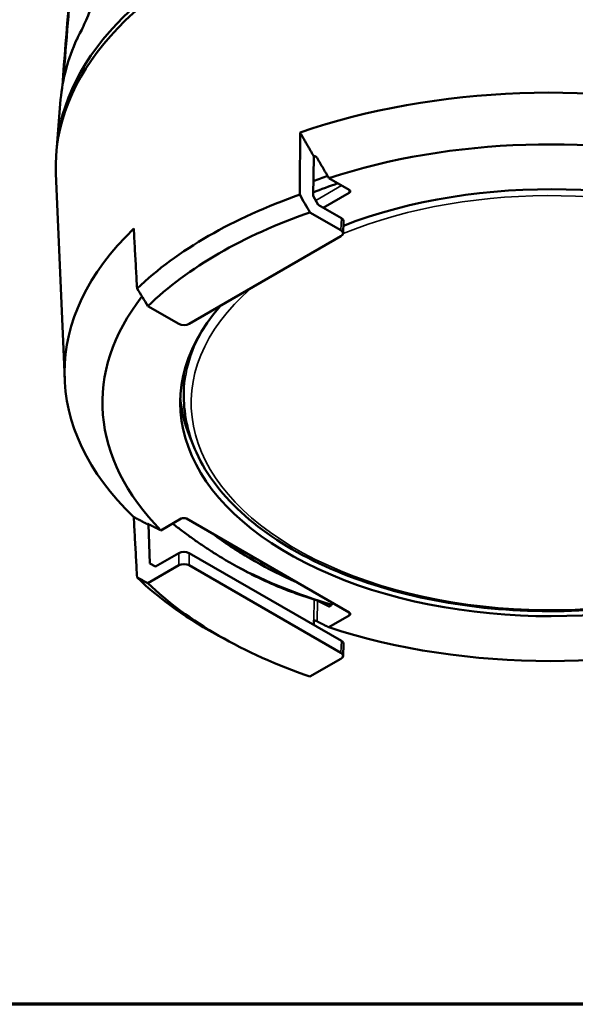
# Model space of a CAD drawing. Header units: millimetres. Extents: x 30 to 1646, y 30 to 1265.
# Tile 1 of 137: x 175 to 251, y 30 to 164. Entities that reach past the tile are written whole.
import ezdxf

# ---------------------------------------------------------------- set-up
doc = ezdxf.new("R2010")
doc.units = ezdxf.units.MM
doc.header["$LTSCALE"] = 6
for name, color, linetype, lineweight in [('Border (ISO)', 7, 'Continuous', 70), ('Visible (ISO)', 7, 'Continuous', 50), ('Visible Narrow (ISO)', 7, 'Continuous', 35)]:
    doc.layers.add(name, color=color, linetype=linetype, lineweight=lineweight)

# ---------------------------------------------------------------- blocks, each defined once
blk = doc.blocks.new('Borders Chauvet_A')
at = {"layer": 'Border (ISO)'}
blk.add_line((274.4, 5), (5, 5), dxfattribs=at)

msp = doc.modelspace()

# ---------------------------------------------------------------- linework, layer by layer
at = {"layer": 'Visible (ISO)'}
for p, q in [((183.055, 161.8243), (183.0516, 161.817)), ((180.8233, 153.5962), (180.2889, 147.0789)), ((215.2908, 140.4447), (215.4093, 145.7823)), ((181.3717, 115.3045), (180.1672, 143.4589)), ((220.2222, 141.2433), (217.443, 142.8479)), ((215.2908, 140.4447), (215.9794, 139.2021)), ((220.2221, 140.8351), (216.6865, 138.7939)), ((219.1617, 137.3648), (215.9794, 139.2021)), ((214.8657, 138.1551), (219.0877, 135.7176)), ((219.38, 135.2946), (219.4541, 136.9419)), ((198.3747, 122.9428), (219.0873, 134.9013)), ((196.9608, 122.9426), (192.7388, 125.3802)), ((197.6466, 112.9861), (197.6466, 114.6191)), ((193.0158, 90.223), (192.8184, 95.5151)), ((194.5102, 94.7315), (197.2894, 96.3361)), ((197.9964, 96.3361), (220.2221, 83.5041)), ((196.9361, 91.6414), (193.7538, 89.8041)), ((198.35, 91.6412), (219.1614, 79.6257)), ((193.0158, 90.223), (193.7538, 89.8041)), ((207.3415, 90.5324), (206.6344, 90.9407)), ((192.7388, 87.5281), (196.9608, 89.9656)), ((219.0873, 78.007), (198.3747, 89.9654)), ((215.4093, 82.4722), (215.3938, 81.801)), ((220.2222, 83.0959), (217.443, 81.4913)), ((204.0938, 79.4195), (202.7353, 80.149)), ((219.38, 77.5834), (219.4541, 79.2022)), ((219.0877, 77.1907), (214.8657, 74.7531))]:
    msp.add_line(p, q, dxfattribs=at)
for centre, major_axis, ratio, start_param, end_param in [((247.6466, 145.2377), (-67.4331, 0), 0.57735027, 4.27316822, 6.24634899), ((247.6466, 144.4212), (-67.5, 0), 0.57735027, 4.30853837, 6.30788053), ((247.6466, 151.7697), (-66.8981, 0), 0.57735027, 5.99103393, 6.01982775), ((247.6466, 151.7697), (-66.8981, 0), 0.57735027, 6.02002454, 6.23587708), ((247.6466, 116.2496), (-66.2951, 0), 0.57735027, 4.29663923, 5.25302519), ((247.6466, 112.1696), (61.1206, 0), 0.57735027, 1.16238919, 2.08766946), ((247.6466, 114.6191), (58, 0), 0.57735027, 2.12203223, 2.16168404), ((247.6466, 112.1696), (-50.5, 0), 0.57735027, 4.03149314, 5.30532043), ((247.6466, 113.8026), (57, 0), 0.57735027, 2.10413222, 2.17422288), ((219.8683, 141.0392), (0.5002, 0.0001), 0.57708655, 5.49782533, 7.0681648), ((247.6466, 108.0269), (-65.9434, 0), 0.57735027, 5.25718787, 5.73838642), ((2190.4031, 1408.3326), (1878.3258, -3493.9084), 0.59089865, 4.75791093, 4.75861819), ((247.6466, 106.4541), (63.9488, 0), 0.57735027, 2.10902011, 2.60336887), ((218.4538, 136.9566), (1.0007, 0.0004), 0.5769986, 6.25701732, 7.06782244), ((247.6466, 116.2496), (-66.2951, 0), 0.57735027, 5.7425491, 6.82382151), ((218.3797, 135.3093), (1.0007, 0.0004), 0.5769986, 5.4976352, 7.06782244), ((247.6466, 112.1696), (-61.1206, 0), 0.57735027, 5.85958849, 6.80005844), ((2069.5617, 1338.5648), (-2084.2332, 3375.126), 0.5632913, 1.58171364, 1.5824209), ((247.6466, 112.1696), (-50.5, 0), 0.57735027, 5.81152602, 9.90303791), ((197.6679, 123.3514), (-1.0001, -0.0004), 0.57770191, 0.7852451, 2.35543235), ((247.6466, 114.2108), (-50.5436, 0), 0.57735027, 0.04733003, 0.2582748), ((247.6466, 115.4356), (-51, 0), 0.57735027, 0.2371839, 0.27055842), ((197.643, 96.1318), (0.5, -0.0001), 0.57761407, 0.78581718, 2.35615666), ((247.6466, 114.6191), (-58, 0), 0.57735027, 0.65399722, 0.78539816), ((247.6466, 113.8026), (-57, 0), 0.57735027, 0.65284791, 0.91794841), ((197.6432, 91.2326), (-1.0001, 0.0004), 0.57770191, 3.92775296, 5.4979402), ((197.6679, 89.5569), (-1.0001, 0.0004), 0.57770191, 3.92775296, 5.4979402), ((247.6466, 117.145), (63.8319, 0), 0.57735027, 3.97966794, 4.22630882), ((2069.5617, 3581.8668), (-1910.5604, -3476.3864), 0.59706741, 0.01542769, 0.01613494), ((247.6466, 108.0269), (65.9434, 0), 0.57735027, 3.68639155, 3.96318393), ((247.6466, 106.4541), (-63.9488, 0), 0.57735027, 0.53822378, 1.03257255), ((219.8683, 83.3), (0.5002, -0.0001), 0.57708655, 5.49820581, 7.06854529), ((247.6466, 112.1696), (-61.1206, 0), 0.57735027, 1.05392319, 2.08766946), ((218.4538, 79.2177), (1.0007, -0.0004), 0.5769986, 6.25701732, 7.06873542), ((218.3797, 77.5989), (1.0007, -0.0004), 0.5769986, 5.49854817, 7.06873542)]:
    msp.add_ellipse(centre, major_axis=major_axis, ratio=ratio, start_param=start_param, end_param=end_param, dxfattribs=at)
msp.add_open_spline([(181.0524, 155.4469), (182.2467, 170.5921), (183.4614, 185.7454), (184.7031, 200.9083)], degree=3, dxfattribs=at)
for points, knots in [([(183.5832, 162.8938), (183.7314, 163.1782), (183.8874, 163.4971), (184.2162, 164.2162), (184.3867, 164.6125), (184.8884, 165.8584), (185.2103, 166.7566), (185.8368, 168.7411), (186.1261, 169.8033), (186.7417, 172.4425), (187.0331, 174.1129), (187.2069, 175.7512)], [-1.68984568, -1.68984568, -1.68984568, -1.68984568, -1.50924108, -1.50924108, -1.324824, -1.324824, -0.97380046, -0.97380046, -0.590295, -0.590295, -0.00001537, -0.00001537, -0.00001537, -0.00001537]), ([(213.5257, 149.0663), (213.5196, 148.1245), (213.5136, 147.1826), (213.5076, 146.2406), (213.5016, 145.2987), (213.4956, 144.3566), (213.4896, 143.4144), (213.4836, 142.4723), (213.4776, 141.53), (213.4716, 140.5876)], [0, 0, 0, 0, 0.33333333, 0.33333333, 0.33333333, 0.66666667, 0.66666667, 0.66666667, 1, 1, 1, 1]), ([(215.8341, 145.6108), (215.8244, 145.6275), (215.8138, 145.6439), (215.771, 145.7033), (215.7335, 145.7421), (215.6606, 145.7947), (215.6216, 145.8146), (215.5622, 145.8282), (215.5422, 145.8301), (215.5033, 145.8281), (215.4845, 145.8242), (215.4492, 145.8108), (215.4325, 145.8011), (215.4147, 145.7868), (215.4121, 145.7846), (215.4095, 145.7825)], [-0.1006883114, -0.1006883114, -0.1006883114, -0.1006883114, -0.0952543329, -0.0952543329, -0.0802536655, -0.0802536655, -0.0679410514, -0.0679410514, -0.0617847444, -0.0617847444, -0.0556284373, -0.0556284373, -0.0493355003, -0.0493355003, -0.0482152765, -0.0482152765, -0.0482152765, -0.0482152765]), ([(191.2497, 127.7578), (191.2003, 128.6682), (191.1511, 129.5786), (191.1018, 130.4888), (191.0525, 131.3991), (191.0032, 132.3093), (190.954, 133.2193), (190.9048, 134.1294), (190.8556, 135.0394), (190.8064, 135.9493)], [0, 0, 0, 0, 0.33333333, 0.33333333, 0.33333333, 0.66666667, 0.66666667, 0.66666667, 1, 1, 1, 1]), ([(297.6466, 112.9861), (297.6466, 109.9057), (296.8151, 106.8303), (293.5815, 100.958), (291.1436, 98.168), (284.879, 93.1419), (281.0227, 90.9181), (272.312, 87.2954), (267.4569, 85.8987), (257.2497, 84.0695), (251.9003, 83.6357), (241.24, 83.7696), (235.931, 84.3365), (225.8782, 86.4174), (221.1365, 87.9317), (212.693, 91.7703), (208.9938, 94.0952), (203.0357, 99.3409), (200.7717, 102.2617), (198.2291, 107.8234), (197.6466, 110.4036), (197.6466, 112.9861)], [3.92699082, 3.92699082, 3.92699082, 3.92699082, 4.23480618, 4.23480618, 4.55076466, 4.55076466, 4.87352962, 4.87352962, 5.1968193, 5.1968193, 5.51953737, 5.51953737, 5.8420374, 5.8420374, 6.16482045, 6.16482045, 6.4881706, 6.4881706, 6.81052834, 6.81052834, 7.06858347, 7.06858347, 7.06858347, 7.06858347]), ([(190.8064, 96.5499), (190.8556, 95.633), (190.9048, 94.7161), (190.954, 93.799), (191.0032, 92.882), (191.0525, 91.9649), (191.1018, 91.0477), (191.1511, 90.1305), (191.2003, 89.2133), (191.2497, 88.296)], [0, 0, 0, 0, 0.33333333, 0.33333333, 0.33333333, 0.66666667, 0.66666667, 0.66666667, 1, 1, 1, 1]), ([(192.8203, 95.5899), (192.8101, 95.5951), (192.8004, 95.5998), (192.7667, 95.615), (192.7477, 95.6212), (192.7288, 95.6208), (192.7253, 95.6162), (192.7333, 95.6001), (192.7381, 95.5932), (192.752, 95.5768), (192.7611, 95.5673), (192.7829, 95.5461), (192.7959, 95.5343), (192.813, 95.5195), (192.8156, 95.5173), (192.8182, 95.5152)], [-0.1006883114, -0.1006883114, -0.1006883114, -0.1006883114, -0.0952543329, -0.0952543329, -0.0802536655, -0.0802536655, -0.0679410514, -0.0679410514, -0.0617847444, -0.0617847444, -0.0556284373, -0.0556284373, -0.0493355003, -0.0493355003, -0.0482152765, -0.0482152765, -0.0482152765, -0.0482152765]), ([(215.456, 85.3003), (215.4577, 85.2998), (215.4595, 85.2993), (215.4763, 85.2942), (215.4931, 85.2889), (215.5284, 85.2771), (215.5472, 85.2705), (215.5861, 85.2565), (215.6061, 85.2491), (215.6656, 85.2263), (215.7045, 85.2105), (215.7774, 85.1797), (215.8149, 85.1629), (215.8575, 85.1425), (215.868, 85.1373), (215.8777, 85.1325)], [-0.0616520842, -0.0616520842, -0.0616520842, -0.0616520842, -0.0609207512, -0.0609207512, -0.0546278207, -0.0546278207, -0.0484714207, -0.0484714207, -0.0423150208, -0.0423150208, -0.0300022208, -0.0300022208, -0.0150011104, -0.0150011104, -0.0096175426, -0.0096175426, -0.0096175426, -0.0096175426]), ([(217.973, 84.8025), (217.955, 84.7587), (217.932, 84.7128), (217.8752, 84.6195), (217.8289, 84.5597), (217.7437, 84.4722), (217.6894, 84.4291), (217.5977, 84.3762), (217.5441, 84.3569), (217.4638, 84.3477), (217.4226, 84.354), (217.392, 84.369)], [0.1743836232, 0.1743836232, 0.1743836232, 0.1743836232, 0.1879819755, 0.1879819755, 0.2071459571, 0.2071459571, 0.2265943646, 0.2265943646, 0.246021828, 0.246021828, 0.2637799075, 0.2637799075, 0.2637799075, 0.2637799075]), ([(215.4095, 82.4721), (215.4121, 82.4712), (215.4147, 82.4704), (215.4325, 82.4651), (215.4492, 82.4597), (215.4845, 82.4479), (215.5033, 82.4413), (215.5422, 82.4273), (215.5622, 82.4198), (215.6216, 82.397), (215.6606, 82.3812), (215.7335, 82.3503), (215.771, 82.3335), (215.8138, 82.313), (215.8244, 82.3078), (215.8341, 82.3029)], [-0.0620402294, -0.0620402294, -0.0620402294, -0.0620402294, -0.0609195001, -0.0609195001, -0.0546265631, -0.0546265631, -0.048470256, -0.048470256, -0.042313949, -0.042313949, -0.0300013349, -0.0300013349, -0.0150006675, -0.0150006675, -0.0095666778, -0.0095666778, -0.0095666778, -0.0095666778])]:
    msp.add_open_spline(points, degree=3, knots=knots, dxfattribs=at)
for points, weights in [([(215.4095, 145.7825), (214.4871, 147.3889), (213.5257, 149.0663)], [1.0038133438, 1.00320466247, 1.00213845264]), ([(217.443, 142.8479), (216.6533, 144.203), (215.8341, 145.6108)], [1.00055115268, 1.00105416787, 1.00120147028]), ([(192.8182, 95.5152), (191.8334, 96.0205), (190.8064, 96.5499)], [1.0028295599, 1.00211254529, 1.00093869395]), ([(194.5102, 94.7315), (193.6808, 95.1519), (192.8203, 95.5899)], [1.00055115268, 1.00105416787, 1.00120147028]), ([(215.456, 85.3003), (205.7199, 88.1763), (196.1094, 95.6548)], [1.00974248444, 1.03912631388, 1.0182942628]), ([(217.392, 84.369), (216.6479, 84.7433), (215.8777, 85.1325)], [1.0014055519, 1.00132023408, 1.00092084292]), ([(215.8341, 82.3029), (216.6533, 81.8887), (217.443, 81.4913)], [1.00120147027, 1.00105416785, 1.00055115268])]:
    msp.add_rational_spline(points, weights, degree=2, dxfattribs=at)
at = {"layer": 'Visible Narrow (ISO)'}
for p, q in [((215.6486, 139.7991), (219.1861, 141.8415)), ((220.2371, 141.2343), (220.2221, 140.8351)), ((219.0877, 135.7176), (219.1617, 137.3648)), ((192.8181, 95.5154), (192.8157, 95.5922)), ((196.9608, 89.9656), (196.9361, 91.6414)), ((198.3747, 89.9654), (198.35, 91.6412)), ((215.456, 85.3003), (215.4095, 82.4722)), ((215.8777, 85.1325), (215.8341, 82.3029)), ((220.2373, 83.4949), (220.2222, 83.0959)), ((219.1614, 79.6257), (219.0873, 78.007))]:
    msp.add_line(p, q, dxfattribs=at)
for centre, major_axis, start_param, end_param in [((247.6466, 112.1696), (-49, 0), 4.03470443, 5.32730825), ((247.6466, 112.1696), (-49, 0), 5.69658708, 9.89331332), ((247.6466, 112.9861), (-50, 0), 5.93501441, 6.28318531), ((247.6466, 114.6191), (-50, 0), 6.20709793, 6.28318531), ((247.6466, 115.4356), (-51, 0), 0.2371839, 0.27055842), ((247.6466, 115.1548), (61.3078, 0), 4.19629549, 4.19718298)]:
    msp.add_ellipse(centre, major_axis=major_axis, ratio=0.57735027, start_param=start_param, end_param=end_param, dxfattribs=at)
msp.add_open_spline([(181.2522, 156.5005), (182.0468, 166.5262), (183.5592, 185.4081), (185.1097, 204.3071), (185.8449, 213.169)], degree=3, knots=[0.044266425, 0.044266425, 0.044266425, 0.044266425, 0.333333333, 0.588350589, 0.588350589, 0.588350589, 0.588350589], dxfattribs=at)

# ---------------------------------------------------------------- block references
at = {"xscale": 6, "yscale": 6, "zscale": 6}
msp.add_blockref('Borders Chauvet_A', (0, 0), dxfattribs=at)

doc.saveas('drawing.dxf')
